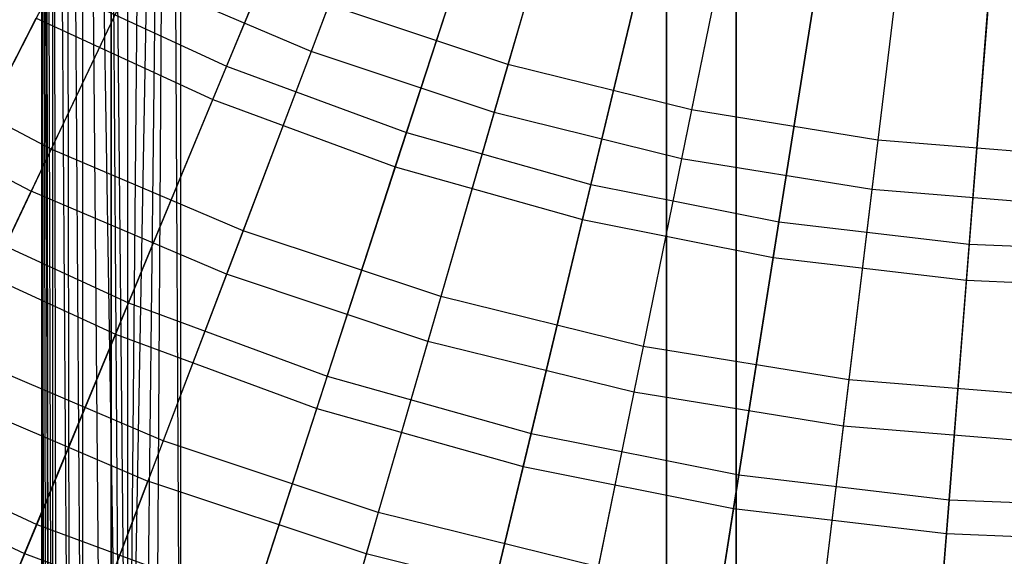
# Model space of a CAD drawing. Extents: x 0.02 to 4.75, y -2.35 to 2.37.
# Tile 28 of 131: x 1.74 to 2.3, y -1.55 to -1.24. Entities that reach past the tile are written whole.
import ezdxf

# ---------------------------------------------------------------- set-up
doc = ezdxf.new("R2010")
doc.units = 0
doc.header["$MEASUREMENT"] = 0
doc.layers.get('0').update_dxf_attribs({"color": 13, "linetype": 'CONTINUOUS'})

# ---------------------------------------------------------------- blocks, each defined once
blk = doc.blocks.new('CTLS_SNOW_BALL_ZWIS_PM_STL')
at = {"color": 0}
for p, q in [((2.10561, -2.10133, 48.66497), (2.10561, 0.61563, 48.66497)), ((2.10561, -2.10133, 48.66497), (2.10561, 0.61563, 48.66497)), ((2.14498, -2.07372, 49.64923), (2.14498, 0.58802, 49.64923)), ((2.14498, 0.58802, 48.6256), (2.14498, -2.07372, 48.6256)), ((2.14498, 0.58802, 48.6256), (2.14498, -2.07372, 48.6256)), ((2.14498, -2.07372, 49.64923), (2.14498, 0.58802, 49.64923)), ((2.10561, 0.53059, 49.6886), (2.10561, -2.0163, 49.6886)), ((2.10561, 0.53059, 49.6886), (2.10561, -2.0163, 49.6886)), ((1.75127, -1.82553, 48.66497), (1.75127, 0.33982, 48.66497)), ((1.75127, -1.82553, 48.66497), (1.75127, 0.33982, 48.66497)), ((1.79065, 0.32717, 48.6256), (1.79065, -1.81287, 48.6256)), ((1.79065, 0.32717, 48.6256), (1.79065, -1.81287, 48.6256)), ((1.75127, -1.82553, 48.18505), (1.75127, -0.42895, 48.18505)), ((1.75127, -0.42895, 48.18505), (1.75214, -1.82525, 48.17339)), ((1.7554, -1.82422, 48.15991), (1.75127, -0.42895, 48.18505)), ((1.7554, -1.82422, 48.15991), (1.75127, -0.42895, 48.18505)), ((1.75396, -1.82468, 48.16467), (1.75127, -0.42895, 48.18505)), ((1.75396, -1.82468, 48.16467), (1.75127, -0.42895, 48.18505)), ((1.75127, -0.42895, 48.18505), (1.75214, -1.82525, 48.17339)), ((1.75127, -1.82553, 48.18505), (1.75127, -0.42895, 48.18505)), ((1.75727, -1.82363, 48.15491), (1.75284, -0.43065, 48.16942)), ((1.75727, -1.82363, 48.15491), (1.75284, -0.43065, 48.16942)), ((1.7554, -1.82422, 48.15991), (1.75284, -0.43065, 48.16942)), ((1.7554, -1.82422, 48.15991), (1.75284, -0.43065, 48.16942)), ((1.75727, -0.43539, 48.15492), (1.75727, -1.82363, 48.15491)), ((1.76717, -1.82046, 48.13761), (1.75727, -0.43539, 48.15492)), ((1.76717, -1.82046, 48.13761), (1.75727, -0.43539, 48.15492)), ((1.75982, -1.82281, 48.14937), (1.75727, -0.43539, 48.15492)), ((1.75982, -1.82281, 48.14937), (1.75727, -0.43539, 48.15492)), ((1.75727, -0.43539, 48.15492), (1.75727, -1.82363, 48.15491)), ((1.77472, -1.81804, 48.12899), (1.76485, -0.44335, 48.14085)), ((1.77472, -1.81804, 48.12899), (1.76485, -0.44335, 48.14085)), ((1.76717, -1.82046, 48.13761), (1.76485, -0.44335, 48.14085)), ((1.76717, -1.82046, 48.13761), (1.76485, -0.44335, 48.14085)), ((1.79592, -1.81115, 48.11408), (1.77434, -0.45302, 48.12937)), ((1.78547, -1.81456, 48.12012), (1.77434, -0.45302, 48.12937)), ((1.79592, -1.81115, 48.11408), (1.77434, -0.45302, 48.12937)), ((1.78547, -1.81456, 48.12012), (1.77434, -0.45302, 48.12937)), ((1.77472, -1.81804, 48.12899), (1.77434, -0.45302, 48.12937)), ((1.77472, -1.81804, 48.12899), (1.77434, -0.45302, 48.12937)), ((1.78653, -0.46502, 48.11941), (1.79592, -1.81115, 48.11408)), ((1.78653, -0.46502, 48.11941), (1.79592, -1.81115, 48.11408)), ((1.78653, -0.46502, 48.11941), (1.79989, -1.80985, 48.1123)), ((1.78653, -0.46502, 48.11941), (1.79989, -1.80985, 48.1123)), ((1.79065, -1.81287, 48.14568), (1.79065, -0.46896, 48.14568)), ((1.79065, -1.81287, 48.14568), (1.79065, -0.46896, 48.14568)), ((1.79988, -0.47763, 48.11231), (1.79989, -1.80985, 48.1123)), ((1.79988, -0.47763, 48.11231), (1.79989, -1.80985, 48.1123)), ((1.81175, -0.48839, 48.10846), (1.79989, -1.80985, 48.1123)), ((1.81175, -0.48839, 48.10846), (1.79989, -1.80985, 48.1123)), ((1.82401, -0.49908, 48.10654), (1.79989, -1.80985, 48.1123)), ((1.82401, -0.49908, 48.10654), (1.79989, -1.80985, 48.1123)), ((1.80907, -1.80682, 48.10915), (1.82401, -0.49908, 48.10654)), ((1.80907, -1.80682, 48.10915), (1.82401, -0.49908, 48.10654)), ((1.81551, -1.80469, 48.10766), (1.82401, -0.49908, 48.10654)), ((1.81551, -1.80469, 48.10766), (1.82401, -0.49908, 48.10654)), ((1.83002, -1.79984, 48.10631), (1.82401, -0.49908, 48.10654)), ((1.83002, -1.79984, 48.10631), (1.82401, -0.49908, 48.10654)), ((1.83002, -0.50418, 48.10631), (1.83002, -1.79984, 48.10631)), ((1.83002, -0.50418, 48.10631), (1.83002, -1.79984, 48.10631)), ((1.79065, -1.75929, 48.46064), (1.79065, -0.90668, 48.46064)), ((1.79065, -0.90668, 48.22442), (1.79065, -1.75929, 48.22442)), ((1.79065, -1.75929, 48.46064), (1.79065, -0.90668, 48.46064)), ((1.79065, -0.90668, 48.22442), (1.79065, -1.75929, 48.22442)), ((1.75127, -0.96735, 48.46064), (1.75127, -1.69862, 48.46064)), ((1.75127, -1.69862, 48.22442), (1.75127, -0.96735, 48.22442)), ((1.75127, -0.96735, 48.46064), (1.75127, -1.69862, 48.46064)), ((1.75127, -1.69862, 48.22442), (1.75127, -0.96735, 48.22442)), ((1.915, -1.12735, 0.83774), (1.85611, -1.26953, 0.94012)), ((1.915, -1.12735, 0.83774), (1.85611, -1.26953, 0.94012)), ((1.95508, -1.12649, 4.75917), (1.90398, -1.26123, 4.65052)), ((1.95508, -1.12649, 4.75917), (1.90398, -1.26123, 4.65052)), ((2.05622, -1.12867, 0.92342), (2.01566, -1.2687, 1.02981)), ((2.05622, -1.12867, 0.92342), (2.01566, -1.2687, 1.02981)), ((1.84826, -1.28848, 4.75321), (1.90673, -1.14732, 4.85725)), ((1.84826, -1.28848, 4.75321), (1.90673, -1.14732, 4.85725)), ((2.14887, -1.15151, 0.92342), (2.11971, -1.29434, 1.02981)), ((2.14887, -1.15151, 0.92342), (2.11971, -1.29434, 1.02981)), ((2.00565, -1.16079, 0.83774), (1.95809, -1.30716, 0.94012)), ((2.00565, -1.16079, 0.83774), (1.95809, -1.30716, 0.94012)), ((2.04788, -1.15748, 4.75917), (2.00779, -1.29589, 4.65052)), ((2.04788, -1.15748, 4.75917), (2.00779, -1.29589, 4.65052)), ((2.24306, -1.16682, 0.92342), (2.22548, -1.31153, 1.02981)), ((2.24306, -1.16682, 0.92342), (2.22548, -1.31153, 1.02981)), ((1.95175, -1.32666, 4.75321), (1.99897, -1.18135, 4.85725)), ((1.95175, -1.32666, 4.75321), (1.99897, -1.18135, 4.85725)), ((2.14287, -1.18089, 4.75917), (2.11405, -1.32208, 4.65052)), ((2.14287, -1.18089, 4.75917), (2.11405, -1.32208, 4.65052)), ((2.09864, -1.18701, 0.83774), (2.06271, -1.33666, 0.94012)), ((2.09864, -1.18701, 0.83774), (2.06271, -1.33666, 0.94012)), ((1.81543, -1.19276, 1.02981), (1.75666, -1.3166, 1.14719)), ((1.81543, -1.19276, 1.02981), (1.75666, -1.3166, 1.14719)), ((2.23944, -1.19658, 4.75917), (2.22207, -1.33963, 4.65052)), ((2.23944, -1.19658, 4.75917), (2.22207, -1.33963, 4.65052)), ((2.19339, -1.20586, 0.83774), (2.16932, -1.35787, 0.94012)), ((2.19339, -1.20586, 0.83774), (2.16932, -1.35787, 0.94012)), ((2.05792, -1.3566, 4.75321), (2.09359, -1.20804, 4.85725)), ((2.05792, -1.3566, 4.75321), (2.09359, -1.20804, 4.85725)), ((2.28934, -1.21722, 0.83774), (2.27726, -1.37064, 0.94012)), ((2.28934, -1.21722, 0.83774), (2.27726, -1.37064, 0.94012)), ((1.80329, -1.21833, 4.65052), (1.74532, -1.3405, 4.53101)), ((1.80329, -1.21833, 4.65052), (1.74532, -1.3405, 4.53101)), ((1.90398, -1.26123, 4.65052), (1.80329, -1.21833, 4.65052)), ((1.90398, -1.26123, 4.65052), (1.80329, -1.21833, 4.65052)), ((1.7574, -1.22403, 0.94012), (1.69138, -1.3536, 1.05423)), ((1.7574, -1.22403, 0.94012), (1.69138, -1.3536, 1.05423)), ((1.7574, -1.22403, 0.94012), (1.85611, -1.26953, 0.94012)), ((1.7574, -1.22403, 0.94012), (1.85611, -1.26953, 0.94012)), ((2.16611, -1.37813, 4.75321), (2.19001, -1.22722, 4.85725)), ((2.16611, -1.37813, 4.75321), (2.19001, -1.22722, 4.85725)), ((1.91401, -1.23476, 1.02981), (1.8654, -1.36294, 1.14719)), ((1.91401, -1.23476, 1.02981), (1.8654, -1.36294, 1.14719)), ((2.01566, -1.2687, 1.02981), (1.91401, -1.23476, 1.02981)), ((2.01566, -1.2687, 1.02981), (1.91401, -1.23476, 1.02981)), ((2.27565, -1.39109, 4.75321), (2.28764, -1.23877, 4.85725)), ((2.27565, -1.39109, 4.75321), (2.28764, -1.23877, 4.85725)), ((1.68262, -1.37077, 4.63755), (1.74808, -1.2423, 4.75321)), ((1.68262, -1.37077, 4.63755), (1.74808, -1.2423, 4.75321)), ((1.74808, -1.2423, 4.75321), (1.84826, -1.28848, 4.75321)), ((1.74808, -1.2423, 4.75321), (1.84826, -1.28848, 4.75321)), ((1.75666, -1.3166, 1.14719), (1.652, -1.26167, 1.14719)), ((1.75666, -1.3166, 1.14719), (1.652, -1.26167, 1.14719)), ((1.90398, -1.26123, 4.65052), (1.85602, -1.38767, 4.53101)), ((1.90398, -1.26123, 4.65052), (1.85602, -1.38767, 4.53101)), ((2.00779, -1.29589, 4.65052), (1.90398, -1.26123, 4.65052)), ((2.00779, -1.29589, 4.65052), (1.90398, -1.26123, 4.65052)), ((1.85611, -1.26953, 0.94012), (1.80046, -1.40389, 1.05423)), ((1.85611, -1.26953, 0.94012), (1.80046, -1.40389, 1.05423)), ((1.85611, -1.26953, 0.94012), (1.95809, -1.30716, 0.94012)), ((1.85611, -1.26953, 0.94012), (1.95809, -1.30716, 0.94012)), ((2.01566, -1.2687, 1.02981), (1.97752, -1.40037, 1.14719)), ((2.01566, -1.2687, 1.02981), (1.97752, -1.40037, 1.14719)), ((2.11971, -1.29434, 1.02981), (2.01566, -1.2687, 1.02981)), ((2.11971, -1.29434, 1.02981), (2.01566, -1.2687, 1.02981)), ((1.63877, -1.28458, 4.53101), (1.74532, -1.3405, 4.53101)), ((1.63877, -1.28458, 4.53101), (1.74532, -1.3405, 4.53101)), ((1.79308, -1.42169, 4.63755), (1.84826, -1.28848, 4.75321)), ((1.79308, -1.42169, 4.63755), (1.84826, -1.28848, 4.75321)), ((1.84826, -1.28848, 4.75321), (1.95175, -1.32666, 4.75321)), ((1.84826, -1.28848, 4.75321), (1.95175, -1.32666, 4.75321)), ((2.11971, -1.29434, 1.02981), (2.09229, -1.42865, 1.14719)), ((2.11971, -1.29434, 1.02981), (2.09229, -1.42865, 1.14719)), ((2.22548, -1.31153, 1.02981), (2.11971, -1.29434, 1.02981)), ((2.22548, -1.31153, 1.02981), (2.11971, -1.29434, 1.02981)), ((2.00779, -1.29589, 4.65052), (1.97016, -1.42578, 4.53101)), ((2.00779, -1.29589, 4.65052), (1.97016, -1.42578, 4.53101)), ((2.11405, -1.32208, 4.65052), (2.00779, -1.29589, 4.65052)), ((2.11405, -1.32208, 4.65052), (2.00779, -1.29589, 4.65052)), ((1.95809, -1.30716, 0.94012), (1.91315, -1.44546, 1.05423)), ((1.95809, -1.30716, 0.94012), (1.91315, -1.44546, 1.05423)), ((1.95809, -1.30716, 0.94012), (2.06271, -1.33666, 0.94012)), ((1.95809, -1.30716, 0.94012), (2.06271, -1.33666, 0.94012)), ((2.22548, -1.31153, 1.02981), (2.20896, -1.44761, 1.14719)), ((2.22548, -1.31153, 1.02981), (2.20896, -1.44761, 1.14719)), ((2.3323, -1.32016, 1.02981), (2.22548, -1.31153, 1.02981)), ((2.3323, -1.32016, 1.02981), (2.22548, -1.31153, 1.02981)), ((1.75666, -1.3166, 1.14719), (1.70198, -1.43184, 1.27486)), ((1.75666, -1.3166, 1.14719), (1.70198, -1.43184, 1.27486)), ((1.8654, -1.36294, 1.14719), (1.75666, -1.3166, 1.14719)), ((1.8654, -1.36294, 1.14719), (1.75666, -1.3166, 1.14719)), ((2.11405, -1.32208, 4.65052), (2.087, -1.45457, 4.53101)), ((2.11405, -1.32208, 4.65052), (2.087, -1.45457, 4.53101)), ((2.22207, -1.33963, 4.65052), (2.11405, -1.32208, 4.65052)), ((2.22207, -1.33963, 4.65052), (2.11405, -1.32208, 4.65052)), ((1.9072, -1.46379, 4.63755), (1.95175, -1.32666, 4.75321)), ((1.9072, -1.46379, 4.63755), (1.95175, -1.32666, 4.75321)), ((1.95175, -1.32666, 4.75321), (2.05792, -1.3566, 4.75321)), ((1.95175, -1.32666, 4.75321), (2.05792, -1.3566, 4.75321)), ((2.06271, -1.33666, 0.94012), (2.02876, -1.47807, 1.05423)), ((2.06271, -1.33666, 0.94012), (2.02876, -1.47807, 1.05423)), ((2.06271, -1.33666, 0.94012), (2.16932, -1.35787, 0.94012)), ((2.06271, -1.33666, 0.94012), (2.16932, -1.35787, 0.94012)), ((2.22207, -1.33963, 4.65052), (2.20577, -1.47388, 4.53101)), ((2.22207, -1.33963, 4.65052), (2.20577, -1.47388, 4.53101)), ((2.33116, -1.34844, 4.65052), (2.22207, -1.33963, 4.65052)), ((2.33116, -1.34844, 4.65052), (2.22207, -1.33963, 4.65052)), ((1.6915, -1.45393, 4.40137), (1.74532, -1.3405, 4.53101)), ((1.6915, -1.45393, 4.40137), (1.74532, -1.3405, 4.53101)), ((1.85602, -1.38767, 4.53101), (1.74532, -1.3405, 4.53101)), ((1.85602, -1.38767, 4.53101), (1.74532, -1.3405, 4.53101)), ((1.69138, -1.3536, 1.05423), (1.80046, -1.40389, 1.05423)), ((1.69138, -1.3536, 1.05423), (1.80046, -1.40389, 1.05423)), ((2.02426, -1.49681, 4.63755), (2.05792, -1.3566, 4.75321)), ((2.02426, -1.49681, 4.63755), (2.05792, -1.3566, 4.75321)), ((2.05792, -1.3566, 4.75321), (2.16611, -1.37813, 4.75321)), ((2.05792, -1.3566, 4.75321), (2.16611, -1.37813, 4.75321)), ((2.16932, -1.35787, 0.94012), (2.14657, -1.5015, 1.05423)), ((2.16932, -1.35787, 0.94012), (2.14657, -1.5015, 1.05423)), ((2.16932, -1.35787, 0.94012), (2.27726, -1.37064, 0.94012)), ((2.16932, -1.35787, 0.94012), (2.27726, -1.37064, 0.94012)), ((1.8654, -1.36294, 1.14719), (1.82017, -1.4822, 1.27486)), ((1.8654, -1.36294, 1.14719), (1.82017, -1.4822, 1.27486)), ((1.97752, -1.40037, 1.14719), (1.8654, -1.36294, 1.14719)), ((1.97752, -1.40037, 1.14719), (1.8654, -1.36294, 1.14719)), ((1.68262, -1.37077, 4.63755), (1.79308, -1.42169, 4.63755)), ((1.68262, -1.37077, 4.63755), (1.79308, -1.42169, 4.63755)), ((2.27726, -1.37064, 0.94012), (2.26585, -1.51562, 1.05423)), ((2.27726, -1.37064, 0.94012), (2.26585, -1.51562, 1.05423)), ((2.27726, -1.37064, 0.94012), (2.38588, -1.37491, 0.94012)), ((2.27726, -1.37064, 0.94012), (2.38588, -1.37491, 0.94012)), ((2.14355, -1.52054, 4.63755), (2.16611, -1.37813, 4.75321)), ((2.14355, -1.52054, 4.63755), (2.16611, -1.37813, 4.75321)), ((2.16611, -1.37813, 4.75321), (2.27565, -1.39109, 4.75321)), ((2.16611, -1.37813, 4.75321), (2.27565, -1.39109, 4.75321)), ((1.85602, -1.38767, 4.53101), (1.81151, -1.50505, 4.40137)), ((1.85602, -1.38767, 4.53101), (1.81151, -1.50505, 4.40137)), ((1.97016, -1.42578, 4.53101), (1.85602, -1.38767, 4.53101)), ((1.97016, -1.42578, 4.53101), (1.85602, -1.38767, 4.53101)), ((2.26434, -1.53483, 4.63755), (2.27565, -1.39109, 4.75321)), ((2.26434, -1.53483, 4.63755), (2.27565, -1.39109, 4.75321)), ((2.27565, -1.39109, 4.75321), (2.38588, -1.39542, 4.75321)), ((2.27565, -1.39109, 4.75321), (2.38588, -1.39542, 4.75321)), ((1.97752, -1.40037, 1.14719), (1.94204, -1.52288, 1.27486)), ((1.97752, -1.40037, 1.14719), (1.94204, -1.52288, 1.27486)), ((2.09229, -1.42865, 1.14719), (1.97752, -1.40037, 1.14719)), ((2.09229, -1.42865, 1.14719), (1.97752, -1.40037, 1.14719)), ((1.80046, -1.40389, 1.05423), (1.74839, -1.52959, 1.17935)), ((1.80046, -1.40389, 1.05423), (1.74839, -1.52959, 1.17935)), ((1.80046, -1.40389, 1.05423), (1.91315, -1.44546, 1.05423)), ((1.80046, -1.40389, 1.05423), (1.91315, -1.44546, 1.05423)), ((1.74154, -1.54614, 4.51097), (1.79308, -1.42169, 4.63755)), ((1.74154, -1.54614, 4.51097), (1.79308, -1.42169, 4.63755)), ((1.79308, -1.42169, 4.63755), (1.9072, -1.46379, 4.63755)), ((1.79308, -1.42169, 4.63755), (1.9072, -1.46379, 4.63755)), ((1.97016, -1.42578, 4.53101), (1.93524, -1.54636, 4.40137)), ((1.97016, -1.42578, 4.53101), (1.93524, -1.54636, 4.40137)), ((2.087, -1.45457, 4.53101), (1.97016, -1.42578, 4.53101)), ((2.087, -1.45457, 4.53101), (1.97016, -1.42578, 4.53101)), ((2.09229, -1.42865, 1.14719), (2.06678, -1.55363, 1.27486)), ((2.09229, -1.42865, 1.14719), (2.06678, -1.55363, 1.27486)), ((2.20896, -1.44761, 1.14719), (2.09229, -1.42865, 1.14719)), ((2.20896, -1.44761, 1.14719), (2.09229, -1.42865, 1.14719)), ((1.82017, -1.4822, 1.27486), (1.70198, -1.43184, 1.27486)), ((1.82017, -1.4822, 1.27486), (1.70198, -1.43184, 1.27486)), ((1.91315, -1.44546, 1.05423), (1.87111, -1.57486, 1.17935)), ((1.91315, -1.44546, 1.05423), (1.87111, -1.57486, 1.17935)), ((1.91315, -1.44546, 1.05423), (2.02876, -1.47807, 1.05423)), ((1.91315, -1.44546, 1.05423), (2.02876, -1.47807, 1.05423)), ((2.20896, -1.44761, 1.14719), (2.19359, -1.57424, 1.27486)), ((2.20896, -1.44761, 1.14719), (2.19359, -1.57424, 1.27486)), ((2.32678, -1.45713, 1.14719), (2.20896, -1.44761, 1.14719)), ((2.32678, -1.45713, 1.14719), (2.20896, -1.44761, 1.14719)), ((1.6915, -1.45393, 4.40137), (1.81151, -1.50505, 4.40137)), ((1.6915, -1.45393, 4.40137), (1.81151, -1.50505, 4.40137)), ((2.087, -1.45457, 4.53101), (2.06189, -1.57758, 4.40137)), ((2.087, -1.45457, 4.53101), (2.06189, -1.57758, 4.40137)), ((2.20577, -1.47388, 4.53101), (2.087, -1.45457, 4.53101)), ((2.20577, -1.47388, 4.53101), (2.087, -1.45457, 4.53101)), ((1.86557, -1.5919, 4.51097), (1.9072, -1.46379, 4.63755)), ((1.86557, -1.5919, 4.51097), (1.9072, -1.46379, 4.63755)), ((1.9072, -1.46379, 4.63755), (2.02426, -1.49681, 4.63755)), ((1.9072, -1.46379, 4.63755), (2.02426, -1.49681, 4.63755)), ((2.20577, -1.47388, 4.53101), (2.19064, -1.5985, 4.40137)), ((2.20577, -1.47388, 4.53101), (2.19064, -1.5985, 4.40137)), ((2.32571, -1.48356, 4.53101), (2.20577, -1.47388, 4.53101)), ((2.32571, -1.48356, 4.53101), (2.20577, -1.47388, 4.53101)), ((1.62961, -1.47483, 1.17935), (1.74839, -1.52959, 1.17935)), ((1.62961, -1.47483, 1.17935), (1.74839, -1.52959, 1.17935)), ((2.02876, -1.47807, 1.05423), (1.997, -1.61036, 1.17935)), ((2.02876, -1.47807, 1.05423), (1.997, -1.61036, 1.17935)), ((2.02876, -1.47807, 1.05423), (2.14657, -1.5015, 1.05423)), ((2.02876, -1.47807, 1.05423), (2.14657, -1.5015, 1.05423)), ((1.82017, -1.4822, 1.27486), (1.77859, -1.59184, 1.41204)), ((1.82017, -1.4822, 1.27486), (1.77859, -1.59184, 1.41204)), ((1.94204, -1.52288, 1.27486), (1.82017, -1.4822, 1.27486)), ((1.94204, -1.52288, 1.27486), (1.82017, -1.4822, 1.27486)), ((1.62147, -1.49079, 4.51097), (1.74154, -1.54614, 4.51097)), ((1.62147, -1.49079, 4.51097), (1.74154, -1.54614, 4.51097)), ((1.99282, -1.62779, 4.51097), (2.02426, -1.49681, 4.63755)), ((1.99282, -1.62779, 4.51097), (2.02426, -1.49681, 4.63755)), ((2.02426, -1.49681, 4.63755), (2.14355, -1.52054, 4.63755)), ((2.02426, -1.49681, 4.63755), (2.14355, -1.52054, 4.63755)), ((2.14657, -1.5015, 1.05423), (2.12529, -1.63588, 1.17935)), ((2.14657, -1.5015, 1.05423), (2.12529, -1.63588, 1.17935)), ((2.14657, -1.5015, 1.05423), (2.26585, -1.51562, 1.05423)), ((2.14657, -1.5015, 1.05423), (2.26585, -1.51562, 1.05423)), ((1.77069, -1.61267, 4.26236), (1.81151, -1.50505, 4.40137)), ((1.77069, -1.61267, 4.26236), (1.81151, -1.50505, 4.40137)), ((1.93524, -1.54636, 4.40137), (1.81151, -1.50505, 4.40137)), ((1.93524, -1.54636, 4.40137), (1.81151, -1.50505, 4.40137)), ((2.26585, -1.51562, 1.05423), (2.25518, -1.65126, 1.17935)), ((2.26585, -1.51562, 1.05423), (2.25518, -1.65126, 1.17935)), ((2.26585, -1.51562, 1.05423), (2.38588, -1.52033, 1.05423)), ((2.26585, -1.51562, 1.05423), (2.38588, -1.52033, 1.05423)), ((1.94204, -1.52288, 1.27486), (1.90941, -1.63551, 1.41204)), ((1.94204, -1.52288, 1.27486), (1.90941, -1.63551, 1.41204)), ((2.06678, -1.55363, 1.27486), (1.94204, -1.52288, 1.27486)), ((2.06678, -1.55363, 1.27486), (1.94204, -1.52288, 1.27486)), ((2.12248, -1.65358, 4.51097), (2.14355, -1.52054, 4.63755)), ((2.12248, -1.65358, 4.51097), (2.14355, -1.52054, 4.63755)), ((2.14355, -1.52054, 4.63755), (2.26434, -1.53483, 4.63755)), ((2.14355, -1.52054, 4.63755), (2.26434, -1.53483, 4.63755)), ((1.74839, -1.52959, 1.17935), (1.70023, -1.64586, 1.31473)), ((1.74839, -1.52959, 1.17935), (1.70023, -1.64586, 1.31473)), ((1.74839, -1.52959, 1.17935), (1.87111, -1.57486, 1.17935)), ((1.74839, -1.52959, 1.17935), (1.87111, -1.57486, 1.17935)), ((2.25377, -1.66912, 4.51097), (2.26434, -1.53483, 4.63755)), ((2.25377, -1.66912, 4.51097), (2.26434, -1.53483, 4.63755)), ((2.26434, -1.53483, 4.63755), (2.38588, -1.53961, 4.63755)), ((2.26434, -1.53483, 4.63755), (2.38588, -1.53961, 4.63755)), ((1.69393, -1.66107, 4.37424), (1.74154, -1.54614, 4.51097)), ((1.69393, -1.66107, 4.37424), (1.74154, -1.54614, 4.51097)), ((1.74154, -1.54614, 4.51097), (1.86557, -1.5919, 4.51097)), ((1.74154, -1.54614, 4.51097), (1.86557, -1.5919, 4.51097)), ((1.93524, -1.54636, 4.40137), (1.90321, -1.65692, 4.26236)), ((1.93524, -1.54636, 4.40137), (1.90321, -1.65692, 4.26236)), ((2.06189, -1.57758, 4.40137), (1.93524, -1.54636, 4.40137)), ((2.06189, -1.57758, 4.40137), (1.93524, -1.54636, 4.40137))]:
    blk.add_line(p, q, dxfattribs=at)

msp = doc.modelspace()

# ---------------------------------------------------------------- block references
at = {"color": 0}
msp.add_blockref('CTLS_SNOW_BALL_ZWIS_PM_STL', (0, 0), dxfattribs=at)

doc.saveas('drawing.dxf')
